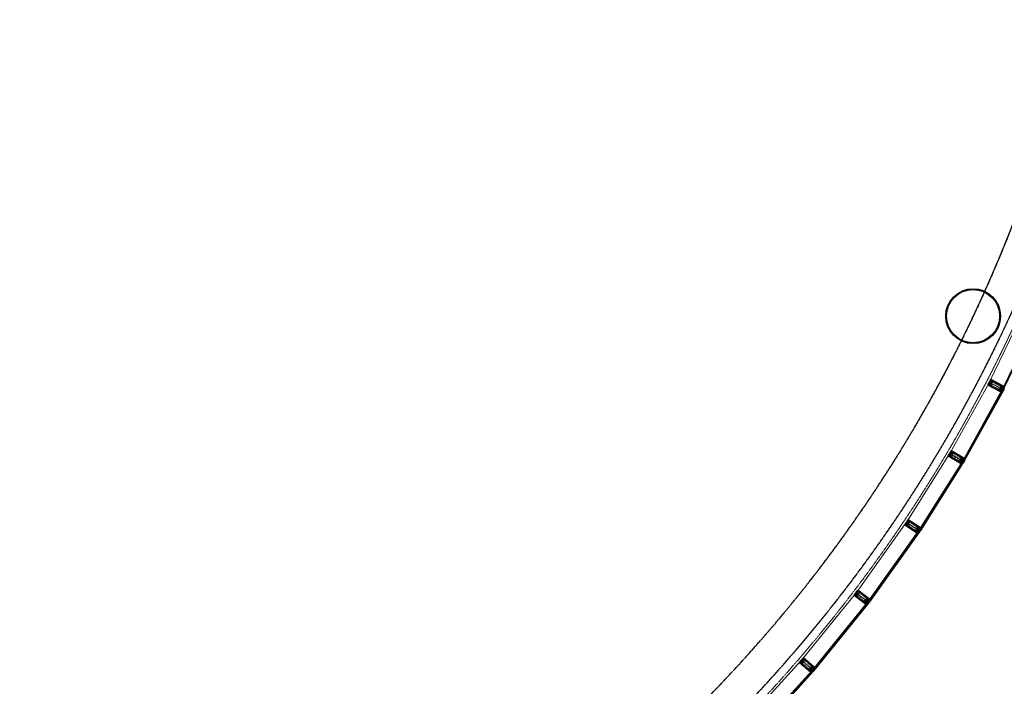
# Model space of a CAD drawing. Header units: millimetres. Extents: x 98667 to 994031, y -2704 to 533009.
# Tile 61 of 153: x 447000 to 464971, y 152882 to 165040. Entities that reach past the tile are written whole.
import ezdxf

# ---------------------------------------------------------------- set-up
doc = ezdxf.new("R2010")
doc.units = ezdxf.units.MM
for name, pattern in [('AP03000E0$0$CENTER', [50.8, 31.75, -6.35, 6.35, -6.35]), ('AP03000E0$0$HIDDEN', [9.525, 6.35, -3.175]), ('AP03000E0$0$HIDDENX2', [19.05, 12.7, -6.35]), ('sp00000g0$0$CENTER', [50.8, 31.75, -6.35, 6.35, -6.35])]:
    doc.linetypes.add(name, pattern=pattern)
for name, color, linetype in [('A-COL ENCLOUSER INNER', 1, 'Continuous'), ('A-COL ENCLOUSER OUTER', 6, 'Continuous'), ('sp00000g0$0$S-GRID', 1, 'sp00000g0$0$CENTER')]:
    doc.layers.add(name, color=color, linetype=linetype)
for name, color, linetype, lineweight in [('AP03000E0$0$A-FLOR-EDGE', 1, 'AP03000E0$0$HIDDENX2', 15), ('AP03000E0$0$A-GLAZ-FULL-EXTR', 2, 'Continuous', 20), ('AP03000E0$0$A-GLAZ-MULL-EXTR', 3, 'Continuous', 35), ('AP03000E0$0$A-WALL-FNSH', 1, 'Continuous', 15)]:
    doc.layers.add(name, color=color, linetype=linetype, lineweight=lineweight)
doc.layers.add('AP03000E0$0$A-Slab Edge Guide', color=55, linetype='Continuous', lineweight=15, plot=False)

msp = doc.modelspace()

# ---------------------------------------------------------------- linework, layer by layer
at = {"color": 251, "linetype": 'AP03000E0$0$CENTER'}
for p, q in [((464696, 158427), (464963, 158289)), ((463977, 157130), (464235, 156977)), ((463186, 155876), (463435, 155709)), ((462266, 154589), (462504, 154407)), ((461270, 153360), (461497, 153164))]:
    msp.add_line(p, q, dxfattribs=at)
at = {"layer": 'A-COL ENCLOUSER INNER', "color": 251}
for radius in [494, 485]:
    msp.add_circle((464401, 159633), radius, dxfattribs=at)
at = {"layer": 'A-COL ENCLOUSER OUTER', "color": 251}
msp.add_circle((464401, 159633), 500, dxfattribs=at)
at = {"layer": 'AP03000E0$0$A-FLOR-EDGE', "color": 251, "linetype": 'AP03000E0$0$HIDDEN'}
msp.add_arc((441331, 170536), 26267, 269.9967, 0.0004, dxfattribs=at)
at = {"layer": 'AP03000E0$0$A-GLAZ-FULL-EXTR', "color": 251}
for p, q in [((465338, 159754), (464701, 158435)), ((464944, 158318), (465581, 159637)), ((465586, 159634), (464949, 158315)), ((464960, 158310), (465597, 159629)), ((464692, 158419), (463982, 157138)), ((464954, 158326), (464949, 158315)), ((464965, 158321), (464954, 158326)), ((464968, 158326), (464957, 158331)), ((464960, 158330), (464957, 158325)), ((464957, 158325), (464962, 158322)), ((464965, 158327), (464960, 158330)), ((464962, 158322), (464965, 158327)), ((464218, 157007), (464928, 158288)), ((464934, 158285), (464223, 157004)), ((464234, 156998), (464944, 158279)), ((464955, 158274), (464244, 156992)), ((464935, 158264), (464925, 158269)), ((464928, 158288), (464934, 158285)), ((464928, 158275), (464934, 158285)), ((464938, 158269), (464928, 158275)), ((464928, 158268), (464930, 158273)), ((464933, 158265), (464928, 158268)), ((464930, 158273), (464936, 158270)), ((464936, 158270), (464933, 158265)), ((464934, 158285), (464944, 158279)), ((464944, 158279), (464938, 158269)), ((464949, 158315), (464944, 158318)), ((464944, 158279), (464955, 158274)), ((464949, 158315), (464960, 158310)), ((464960, 158310), (464965, 158321)), ((464971, 158305), (464960, 158310)), ((463191, 155883), (463973, 157122)), ((464201, 156978), (463419, 155739)), ((463424, 155736), (464206, 156975)), ((464216, 156969), (463435, 155730)), ((463445, 155723), (464226, 156962)), ((464207, 156953), (464196, 156960)), ((464199, 156958), (464202, 156963)), ((464204, 156955), (464199, 156958)), ((464200, 156965), (464206, 156975)), ((464210, 156959), (464200, 156965)), ((464206, 156975), (464201, 156978)), ((464202, 156963), (464207, 156960)), ((464207, 156960), (464204, 156955)), ((464206, 156975), (464216, 156969)), ((464216, 156969), (464210, 156959)), ((464226, 156962), (464216, 156969)), ((464223, 157004), (464218, 157007)), ((464229, 157015), (464223, 157004)), ((464223, 157004), (464234, 156998)), ((464239, 157009), (464229, 157015)), ((464242, 157014), (464232, 157020)), ((464234, 157018), (464232, 157013)), ((464232, 157013), (464237, 157010)), ((464240, 157015), (464234, 157018)), ((464234, 156998), (464239, 157009)), ((464244, 156992), (464234, 156998)), ((464237, 157010), (464240, 157015)), ((463181, 155869), (462271, 154596)), ((462490, 154439), (463401, 155712)), ((463406, 155708), (462495, 154435)), ((462505, 154428), (463416, 155701)), ((463425, 155694), (462515, 154421)), ((463405, 155686), (463395, 155693)), ((463398, 155692), (463401, 155697)), ((463403, 155688), (463398, 155692)), ((463399, 155698), (463406, 155708)), ((463409, 155691), (463399, 155698)), ((463401, 155712), (463406, 155708)), ((463401, 155697), (463406, 155693)), ((463406, 155693), (463403, 155688)), ((463406, 155708), (463416, 155701)), ((463416, 155701), (463409, 155691)), ((463416, 155701), (463425, 155694)), ((463419, 155739), (463424, 155736)), ((463431, 155746), (463424, 155736)), ((463424, 155736), (463435, 155730)), ((463441, 155740), (463431, 155746)), ((463437, 155750), (463433, 155744)), ((463433, 155744), (463438, 155741)), ((463444, 155745), (463434, 155751)), ((463435, 155730), (463441, 155740)), ((463435, 155730), (463445, 155723)), ((463442, 155746), (463437, 155750)), ((463438, 155741), (463442, 155746)), ((461275, 153366), (462260, 154582)), ((462470, 154412), (461485, 153196)), ((461490, 153193), (462475, 154408)), ((462484, 154401), (461499, 153185)), ((461508, 153178), (462494, 154393)), ((462473, 154387), (462464, 154394)), ((462466, 154393), (462470, 154397)), ((462471, 154389), (462466, 154393)), ((462467, 154399), (462475, 154408)), ((462477, 154392), (462467, 154399)), ((462475, 154408), (462470, 154412)), ((462470, 154397), (462474, 154393)), ((462474, 154393), (462471, 154389)), ((462475, 154408), (462484, 154401)), ((462484, 154401), (462477, 154392)), ((462494, 154393), (462484, 154401)), ((462495, 154435), (462490, 154439)), ((462502, 154445), (462495, 154435)), ((462495, 154435), (462505, 154428)), ((462512, 154438), (462502, 154445)), ((462508, 154448), (462505, 154443)), ((462505, 154443), (462510, 154440)), ((462505, 154428), (462512, 154438)), ((462515, 154421), (462505, 154428)), ((462515, 154443), (462506, 154450)), ((462513, 154445), (462508, 154448)), ((462510, 154440), (462513, 154445)), ((461264, 153354), (460208, 152199)), ((460407, 152017), (461463, 153171)), ((461468, 153167), (460411, 152013)), ((460420, 152005), (461477, 153159)), ((461485, 153151), (460429, 151996)), ((461464, 153146), (461456, 153154)), ((461458, 153152), (461462, 153156)), ((461462, 153148), (461458, 153152)), ((461460, 153158), (461468, 153167)), ((461468, 153150), (461460, 153158)), ((461462, 153156), (461466, 153152)), ((461466, 153152), (461462, 153148)), ((461463, 153171), (461468, 153167)), ((461468, 153167), (461477, 153159)), ((461477, 153159), (461468, 153150)), ((461477, 153159), (461485, 153151)), ((461485, 153196), (461490, 153193)), ((461497, 153202), (461490, 153193)), ((461490, 153193), (461499, 153185)), ((461506, 153194), (461497, 153202)), ((461503, 153205), (461499, 153200)), ((461499, 153200), (461504, 153196)), ((461499, 153185), (461506, 153194)), ((461499, 153185), (461508, 153178)), ((461510, 153199), (461501, 153207)), ((461508, 153201), (461503, 153205)), ((461504, 153196), (461508, 153201))]:
    msp.add_line(p, q, dxfattribs=at)
at = {"layer": 'AP03000E0$0$A-GLAZ-FULL-EXTR', "color": 251, "linetype": 'Continuous'}
for p, q in [((464953, 158324), (464958, 158324)), ((464955, 158312), (464955, 158326)), ((464958, 158311), (464958, 158324)), ((464929, 158274), (464929, 158278)), ((464929, 158277), (464942, 158276)), ((464930, 158273), (464941, 158273)), ((464931, 158280), (464944, 158280)), ((464932, 158283), (464938, 158283)), ((464933, 158272), (464933, 158283)), ((464936, 158270), (464936, 158284)), ((464936, 158270), (464939, 158270)), ((464939, 158270), (464939, 158282)), ((464942, 158276), (464942, 158281)), ((464950, 158318), (464964, 158318)), ((464950, 158315), (464962, 158315)), ((464952, 158321), (464965, 158321)), ((464952, 158314), (464952, 158321)), ((464957, 158311), (464961, 158311)), ((464961, 158313), (464961, 158323)), ((464964, 158319), (464964, 158321)), ((464200, 156965), (464206, 156975)), ((464210, 156959), (464200, 156965)), ((464212, 156962), (464202, 156968)), ((464203, 156963), (464209, 156973)), ((464213, 156964), (464203, 156971)), ((464215, 156967), (464205, 156973)), ((464205, 156961), (464212, 156971)), ((464208, 156960), (464214, 156970)), ((464224, 157006), (464238, 157006)), ((464225, 157003), (464236, 157003)), ((464226, 157009), (464238, 157009)), ((464226, 157003), (464226, 157009)), ((464228, 157013), (464232, 157013)), ((464229, 157001), (464229, 157014)), ((464231, 157000), (464235, 157000)), ((464232, 156999), (464232, 157013)), ((464235, 157001), (464235, 157011)), ((464238, 157007), (464238, 157009)), ((463399, 155698), (463414, 155698)), ((463401, 155702), (463415, 155701)), ((463401, 155697), (463401, 155702)), ((463403, 155705), (463410, 155705)), ((463403, 155695), (463411, 155695)), ((463404, 155694), (463404, 155706)), ((463406, 155708), (463406, 155708)), ((463407, 155692), (463408, 155707)), ((463408, 155692), (463409, 155692)), ((463411, 155694), (463411, 155704)), ((463414, 155699), (463414, 155702)), ((463426, 155735), (463432, 155745)), ((463436, 155732), (463426, 155738)), ((463438, 155734), (463428, 155741)), ((463429, 155733), (463435, 155744)), ((463439, 155737), (463429, 155743)), ((463431, 155732), (463438, 155742)), ((463434, 155730), (463440, 155740)), ((462469, 154398), (462477, 154407)), ((462478, 154393), (462469, 154401)), ((462480, 154396), (462471, 154403)), ((462472, 154396), (462479, 154405)), ((462482, 154398), (462473, 154406)), ((462474, 154394), (462482, 154403)), ((462484, 154401), (462475, 154408)), ((462477, 154392), (462484, 154401)), ((462495, 154435), (462510, 154435)), ((462497, 154434), (462497, 154438)), ((462498, 154438), (462511, 154438)), ((462500, 154442), (462507, 154441)), ((462500, 154432), (462508, 154432)), ((462501, 154431), (462501, 154443)), ((462502, 154445), (462503, 154445)), ((462504, 154429), (462504, 154444)), ((462504, 154429), (462505, 154429)), ((462507, 154431), (462507, 154441)), ((462510, 154435), (462510, 154439)), ((461460, 153158), (461460, 153159)), ((461461, 153160), (461476, 153160)), ((461461, 153157), (461474, 153157)), ((461464, 153163), (461472, 153163)), ((461464, 153155), (461464, 153163)), ((461465, 153154), (461471, 153153)), ((461467, 153166), (461469, 153166)), ((461467, 153152), (461467, 153166)), ((461468, 153150), (461468, 153150)), ((461470, 153152), (461470, 153165)), ((461473, 153155), (461473, 153162)), ((461476, 153159), (461476, 153159)), ((461490, 153192), (461497, 153202)), ((461501, 153187), (461491, 153195)), ((461492, 153190), (461500, 153200)), ((461503, 153190), (461493, 153197)), ((461505, 153192), (461495, 153200)), ((461495, 153188), (461502, 153198)), ((461497, 153186), (461505, 153196))]:
    msp.add_line(p, q, dxfattribs=at)
at = {"layer": 'AP03000E0$0$A-GLAZ-MULL-EXTR', "color": 251}
for p, q in [((464692, 158418), (464671, 158378)), ((464671, 158378), (464902, 158259)), ((464675, 158380), (464694, 158417)), ((464853, 158288), (464675, 158380)), ((464701, 158430), (464684, 158397)), ((464684, 158397), (464687, 158396)), ((464687, 158396), (464706, 158433)), ((464694, 158417), (464692, 158418)), ((464722, 158476), (464699, 158432)), ((464699, 158432), (464701, 158430)), ((464704, 158435), (464723, 158472)), ((464706, 158433), (464704, 158435)), ((464952, 158356), (464722, 158476)), ((464723, 158472), (464900, 158380)), ((464900, 158380), (464951, 158354)), ((464951, 158354), (464933, 158319)), ((464937, 158316), (464957, 158354)), ((464957, 158354), (464947, 158334)), ((464947, 158334), (464951, 158332)), ((464951, 158332), (464964, 158356)), ((464957, 158354), (464952, 158356)), ((464964, 158356), (464957, 158354)), ((464903, 158261), (464853, 158288)), ((464902, 158259), (464906, 158256)), ((464921, 158296), (464903, 158261)), ((464906, 158256), (464926, 158294)), ((464906, 158256), (464917, 158276)), ((464908, 158250), (464906, 158256)), ((464921, 158274), (464908, 158250)), ((464930, 158320), (464911, 158283)), ((464911, 158283), (464914, 158281)), ((464914, 158281), (464931, 158314)), ((464917, 158276), (464921, 158274)), ((464924, 158301), (464921, 158296)), ((464959, 158282), (464924, 158301)), ((464926, 158294), (464957, 158278)), ((464933, 158319), (464930, 158320)), ((464931, 158314), (464966, 158296)), ((464968, 158300), (464937, 158316)), ((464957, 158278), (464959, 158282)), ((464966, 158296), (464968, 158300)), ((463949, 157083), (463975, 157126)), ((464173, 156950), (463949, 157083)), ((463975, 157120), (463953, 157084)), ((463953, 157084), (464125, 156982)), ((463975, 157126), (463977, 157124)), ((463977, 157118), (463975, 157120)), ((463977, 157124), (463996, 157156)), ((463999, 157155), (463977, 157118)), ((463982, 157139), (464005, 157177)), ((463985, 157137), (463982, 157139)), ((464006, 157173), (463985, 157137)), ((463996, 157156), (463999, 157155)), ((464005, 157177), (464229, 157045)), ((464178, 157071), (464006, 157173)), ((464227, 157042), (464178, 157071)), ((464125, 156982), (464174, 156953)), ((464177, 156948), (464173, 156950)), ((464174, 156953), (464194, 156987)), ((464199, 156984), (464177, 156948)), ((464177, 156948), (464189, 156967)), ((464179, 156941), (464177, 156948)), ((464193, 156965), (464179, 156941)), ((464189, 156967), (464193, 156965)), ((464192, 156988), (464213, 157025)), ((464194, 156987), (464192, 156988)), ((464216, 157023), (464197, 156991)), ((464197, 156991), (464231, 156971)), ((464229, 156967), (464199, 156984)), ((464205, 157004), (464207, 157008)), ((464239, 156984), (464205, 157004)), ((464207, 157008), (464227, 157042)), ((464233, 157042), (464211, 157006)), ((464211, 157006), (464242, 156988)), ((464213, 157025), (464216, 157023)), ((464233, 157042), (464222, 157023)), ((464222, 157023), (464226, 157021)), ((464226, 157021), (464240, 157044)), ((464229, 157045), (464233, 157042)), ((464231, 156971), (464229, 156967)), ((464240, 157044), (464233, 157042)), ((464242, 156988), (464239, 156984)), ((463155, 155830), (463183, 155872)), ((463371, 155685), (463155, 155830)), ((463183, 155866), (463159, 155831)), ((463159, 155831), (463326, 155719)), ((463183, 155872), (463186, 155870)), ((463185, 155864), (463183, 155866)), ((463209, 155899), (463185, 155864)), ((463186, 155870), (463206, 155901)), ((463191, 155884), (463217, 155921)), ((463194, 155882), (463191, 155884)), ((463217, 155917), (463194, 155882)), ((463206, 155901), (463209, 155899)), ((463217, 155921), (463432, 155777)), ((463383, 155806), (463217, 155917)), ((463326, 155719), (463373, 155688)), ((463375, 155682), (463371, 155685)), ((463373, 155688), (463395, 155720)), ((463399, 155718), (463375, 155682)), ((463375, 155682), (463388, 155701)), ((463377, 155675), (463375, 155682)), ((463392, 155698), (463377, 155675)), ((463431, 155774), (463383, 155806)), ((463388, 155701), (463392, 155698)), ((463392, 155722), (463416, 155757)), ((463395, 155720), (463392, 155722)), ((463418, 155755), (463398, 155725)), ((463398, 155725), (463431, 155702)), ((463428, 155698), (463399, 155718)), ((463406, 155737), (463409, 155741)), ((463439, 155715), (463406, 155737)), ((463409, 155741), (463431, 155774)), ((463437, 155774), (463413, 155738)), ((463413, 155738), (463442, 155719)), ((463416, 155757), (463418, 155755)), ((463437, 155774), (463424, 155755)), ((463424, 155755), (463428, 155752)), ((463428, 155752), (463444, 155775)), ((463431, 155702), (463428, 155698)), ((463432, 155777), (463437, 155774)), ((463444, 155775), (463437, 155774)), ((463442, 155719), (463439, 155715)), ((462259, 154581), (462232, 154545)), ((462236, 154546), (462262, 154579)), ((462271, 154591), (462249, 154562)), ((462249, 154562), (462251, 154560)), ((462251, 154560), (462276, 154593)), ((462262, 154579), (462259, 154581)), ((462299, 154633), (462269, 154593)), ((462269, 154593), (462271, 154591)), ((462274, 154595), (462299, 154629)), ((462276, 154593), (462274, 154595)), ((462506, 154475), (462299, 154633)), ((462299, 154629), (462459, 154507)), ((462232, 154545), (462439, 154388)), ((462395, 154425), (462236, 154546)), ((462441, 154390), (462395, 154425)), ((462439, 154388), (462443, 154385)), ((462465, 154422), (462441, 154390)), ((462443, 154385), (462469, 154419)), ((462443, 154385), (462457, 154403)), ((462444, 154378), (462443, 154385)), ((462461, 154400), (462444, 154378)), ((462478, 154443), (462452, 154410)), ((462452, 154410), (462454, 154408)), ((462454, 154408), (462477, 154437)), ((462457, 154403), (462461, 154400)), ((462459, 154507), (462504, 154473)), ((462468, 154426), (462465, 154422)), ((462500, 154401), (462468, 154426)), ((462469, 154419), (462497, 154397)), ((462477, 154437), (462509, 154413)), ((462480, 154441), (462478, 154443)), ((462504, 154473), (462480, 154441)), ((462484, 154438), (462510, 154472)), ((462512, 154417), (462484, 154438)), ((462510, 154472), (462496, 154454)), ((462496, 154454), (462500, 154451)), ((462497, 154397), (462500, 154401)), ((462500, 154451), (462517, 154473)), ((462510, 154472), (462506, 154475)), ((462509, 154413), (462512, 154417)), ((462517, 154473), (462510, 154472)), ((461263, 153353), (461234, 153318)), ((461234, 153318), (461431, 153149)), ((461238, 153319), (461265, 153351)), ((461389, 153188), (461238, 153319)), ((461275, 153362), (461251, 153334)), ((461251, 153334), (461253, 153332)), ((461253, 153332), (461281, 153364)), ((461265, 153351), (461263, 153353)), ((461305, 153402), (461273, 153364)), ((461273, 153364), (461275, 153362)), ((461278, 153366), (461306, 153398)), ((461281, 153364), (461278, 153366)), ((461502, 153232), (461305, 153402)), ((461306, 153398), (461457, 153267)), ((461433, 153151), (461389, 153188)), ((461431, 153149), (461434, 153145)), ((461458, 153181), (461433, 153151)), ((461434, 153145), (461462, 153178)), ((461434, 153145), (461449, 153162)), ((461435, 153138), (461434, 153145)), ((461453, 153159), (461435, 153138)), ((461472, 153202), (461445, 153170)), ((461445, 153170), (461447, 153168)), ((461447, 153168), (461471, 153196)), ((461449, 153162), (461453, 153159)), ((461457, 153267), (461500, 153230)), ((461462, 153185), (461458, 153181)), ((461492, 153159), (461462, 153185)), ((461462, 153178), (461489, 153155)), ((461471, 153196), (461502, 153170)), ((461475, 153200), (461472, 153202)), ((461500, 153230), (461475, 153200)), ((461478, 153197), (461506, 153229)), ((461505, 153174), (461478, 153197)), ((461489, 153155), (461492, 153159)), ((461506, 153229), (461492, 153212)), ((461492, 153212), (461495, 153208)), ((461495, 153208), (461513, 153229)), ((461506, 153229), (461502, 153232)), ((461502, 153170), (461505, 153174)), ((461513, 153229), (461506, 153229))]:
    msp.add_line(p, q, dxfattribs=at)
at = {"layer": 'AP03000E0$0$A-GLAZ-MULL-EXTR', "color": 251, "linetype": 'AP03000E0$0$HIDDENX2'}
for p, q in [((464711, 158391), (464734, 158436)), ((464855, 158288), (464722, 158357)), ((464723, 158385), (464746, 158430)), ((464861, 158300), (464728, 158369)), ((464762, 158435), (464896, 158366)), ((464768, 158446), (464901, 158377)), ((464878, 158277), (464924, 158366)), ((464901, 158349), (464878, 158305)), ((464912, 158344), (464889, 158299)), ((464941, 158357), (464918, 158312)), ((464924, 158366), (464941, 158357)), ((464895, 158268), (464878, 158277)), ((464918, 158312), (464895, 158268)), ((464016, 157136), (463990, 157093)), ((464026, 157130), (464001, 157087)), ((464005, 157070), (464134, 156993)), ((464173, 157058), (464043, 157134)), ((464179, 157069), (464050, 157145)), ((463999, 157059), (464128, 156983)), ((464200, 157056), (464149, 156970)), ((464149, 156970), (464167, 156960)), ((464151, 156998), (464177, 157041)), ((464162, 156991), (464188, 157035)), ((464167, 156960), (464192, 157003)), ((464192, 157003), (464218, 157046)), ((464218, 157046), (464200, 157056)), ((463225, 155880), (463197, 155838)), ((463235, 155873), (463207, 155831)), ((463211, 155814), (463335, 155730)), ((463377, 155793), (463252, 155876)), ((463384, 155803), (463259, 155887)), ((463204, 155804), (463328, 155720)), ((463405, 155789), (463349, 155706)), ((463349, 155706), (463366, 155695)), ((463353, 155734), (463380, 155775)), ((463363, 155727), (463391, 155768)), ((463366, 155695), (463394, 155736)), ((463394, 155736), (463421, 155778)), ((463421, 155778), (463405, 155789)), ((462274, 154551), (462305, 154591)), ((462284, 154543), (462314, 154583)), ((462332, 154586), (462451, 154495)), ((462340, 154595), (462459, 154505)), ((462398, 154425), (462279, 154516)), ((462406, 154435), (462287, 154526)), ((462418, 154410), (462479, 154489)), ((462434, 154398), (462418, 154410)), ((462454, 154477), (462423, 154437)), ((462464, 154470), (462433, 154430)), ((462464, 154438), (462434, 154398)), ((462495, 154477), (462464, 154438)), ((462479, 154489), (462495, 154477)), ((461276, 153322), (461309, 153359)), ((461285, 153313), (461318, 153351)), ((461400, 153198), (461287, 153296)), ((461336, 153353), (461449, 153255)), ((461344, 153362), (461457, 153264)), ((461392, 153188), (461279, 153286)), ((461411, 153172), (461476, 153248)), ((461426, 153159), (461411, 153172)), ((461451, 153237), (461418, 153199)), ((461459, 153197), (461426, 153159)), ((461460, 153229), (461427, 153191)), ((461492, 153235), (461459, 153197)), ((461476, 153248), (461492, 153235))]:
    msp.add_line(p, q, dxfattribs=at)
at = {"layer": 'AP03000E0$0$A-GLAZ-MULL-EXTR', "color": 251, "linetype": 'Continuous'}
for p, q in [((464947, 158334), (464947, 158334)), ((464948, 158336), (464953, 158336)), ((464949, 158339), (464955, 158339)), ((464949, 158333), (464952, 158333)), ((464950, 158332), (464950, 158340)), ((464951, 158342), (464956, 158342)), ((464952, 158346), (464958, 158346)), ((464953, 158336), (464953, 158347)), ((464954, 158349), (464960, 158349)), ((464956, 158342), (464956, 158353)), ((464956, 158352), (464961, 158352)), ((464959, 158348), (464959, 158355)), ((464960, 158355), (464963, 158355)), ((464963, 158354), (464963, 158356)), ((464907, 158257), (464912, 158257)), ((464907, 158254), (464910, 158254)), ((464908, 158260), (464914, 158260)), ((464908, 158251), (464908, 158260)), ((464908, 158250), (464909, 158250)), ((464910, 158263), (464915, 158263)), ((464911, 158266), (464917, 158266)), ((464911, 158255), (464911, 158266)), ((464913, 158270), (464919, 158269)), ((464915, 158273), (464920, 158273)), ((464915, 158262), (464915, 158272)), ((464916, 158276), (464918, 158276)), ((464918, 158268), (464918, 158276)), ((464921, 158274), (464921, 158274)), ((464181, 156944), (464177, 156946)), ((464178, 156945), (464190, 156966)), ((464182, 156947), (464178, 156950)), ((464179, 156942), (464179, 156942)), ((464184, 156950), (464180, 156952)), ((464186, 156953), (464181, 156955)), ((464187, 156955), (464183, 156958)), ((464189, 156958), (464185, 156961)), ((464191, 156961), (464186, 156963)), ((464192, 156964), (464188, 156966)), ((464226, 157021), (464222, 157023)), ((464228, 157024), (464223, 157026)), ((464224, 157022), (464236, 157043)), ((464229, 157026), (464225, 157029)), ((464231, 157029), (464227, 157032)), ((464233, 157032), (464228, 157034)), ((464234, 157035), (464230, 157037)), ((464236, 157037), (464232, 157040)), ((464237, 157040), (464233, 157043)), ((464239, 157043), (464238, 157044)), ((463376, 155681), (463389, 155700)), ((463379, 155679), (463376, 155681)), ((463377, 155676), (463376, 155677)), ((463377, 155676), (463391, 155699)), ((463381, 155682), (463377, 155684)), ((463383, 155684), (463378, 155687)), ((463384, 155687), (463380, 155690)), ((463386, 155689), (463382, 155692)), ((463388, 155692), (463384, 155695)), ((463390, 155695), (463385, 155698)), ((463391, 155697), (463387, 155700)), ((463429, 155753), (463424, 155756)), ((463425, 155754), (463438, 155774)), ((463430, 155755), (463426, 155758)), ((463428, 155753), (463443, 155775)), ((463432, 155758), (463428, 155761)), ((463434, 155761), (463430, 155763)), ((463436, 155763), (463431, 155766)), ((463437, 155766), (463433, 155769)), ((463439, 155769), (463435, 155771)), ((463441, 155771), (463437, 155774)), ((463443, 155774), (463441, 155775)), ((462443, 154384), (462449, 154384)), ((462444, 154378), (462444, 154387)), ((462444, 154381), (462446, 154381)), ((462445, 154387), (462451, 154387)), ((462447, 154390), (462453, 154390)), ((462448, 154382), (462448, 154391)), ((462450, 154393), (462456, 154393)), ((462451, 154387), (462451, 154395)), ((462452, 154397), (462458, 154397)), ((462454, 154400), (462460, 154400)), ((462454, 154391), (462454, 154399)), ((462457, 154395), (462457, 154402)), ((462460, 154399), (462460, 154400)), ((462497, 154453), (462502, 154453)), ((462498, 154457), (462504, 154457)), ((462499, 154452), (462499, 154458)), ((462500, 154460), (462506, 154460)), ((462502, 154454), (462502, 154462)), ((462503, 154463), (462509, 154463)), ((462505, 154466), (462511, 154466)), ((462505, 154458), (462505, 154466)), ((462507, 154469), (462514, 154469)), ((462508, 154462), (462508, 154470)), ((462511, 154466), (462511, 154472)), ((462512, 154472), (462516, 154472)), ((462515, 154470), (462515, 154473)), ((461435, 153147), (461442, 153147)), ((461435, 153143), (461439, 153143)), ((461435, 153140), (461436, 153140)), ((461436, 153140), (461436, 153147)), ((461438, 153150), (461445, 153150)), ((461439, 153143), (461439, 153151)), ((461441, 153153), (461447, 153153)), ((461442, 153147), (461442, 153155)), ((461444, 153156), (461450, 153156)), ((461446, 153159), (461453, 153159)), ((461446, 153151), (461446, 153158)), ((461449, 153162), (461449, 153162)), ((461449, 153154), (461449, 153162)), ((461452, 153158), (461452, 153160)), ((461493, 153210), (461493, 153214)), ((461493, 153213), (461499, 153213)), ((461494, 153210), (461496, 153210)), ((461495, 153216), (461502, 153216)), ((461497, 153210), (461497, 153218)), ((461498, 153219), (461505, 153219)), ((461500, 153214), (461500, 153221)), ((461501, 153222), (461507, 153222)), ((461503, 153226), (461510, 153226)), ((461503, 153217), (461503, 153225)), ((461506, 153229), (461513, 153229)), ((461506, 153221), (461506, 153229)), ((461509, 153225), (461509, 153229)), ((461513, 153229), (461513, 153229))]:
    msp.add_line(p, q, dxfattribs=at)
at = {"layer": 'AP03000E0$0$A-GLAZ-MULL-EXTR', "color": 251, "linetype": 'AP03000E0$0$HIDDENX2'}
for centre, radius, start, end in [((464734, 158380), 25, 152.6044, 242.6044), ((464734, 158380), 12.5, 152.6044, 242.6044), ((464757, 158424), 25, 62.6044, 152.6044), ((464757, 158424), 12.5, 62.6044, 152.6044), ((464890, 158355), 12.5, 332.6044, 62.6044), ((464890, 158355), 25, 332.6044, 62.6044), ((464867, 158311), 25, 242.6044, 332.6044), ((464867, 158311), 12.5, 242.6044, 332.6044), ((464012, 157081), 25, 149.3753, 239.3753), ((464012, 157081), 12.5, 149.3753, 239.3753), ((464037, 157124), 25, 59.3753, 149.3753), ((464037, 157124), 12.5, 59.3753, 149.3753), ((464166, 157047), 25, 329.3753, 59.3753), ((464141, 157004), 25, 239.3753, 329.3753), ((464141, 157004), 12.5, 239.3753, 329.3753), ((464166, 157047), 12.5, 329.3753, 59.3753), ((463218, 155824), 25, 146.1461, 236.1461), ((463218, 155824), 12.5, 146.1461, 236.1461), ((463245, 155866), 25, 56.1461, 146.1461), ((463245, 155866), 12.5, 56.1461, 146.1461), ((463342, 155741), 25, 236.1461, 326.1461), ((463342, 155741), 12.5, 236.1461, 326.1461), ((463370, 155782), 12.5, 326.1461, 56.1461), ((463370, 155782), 25, 326.1461, 56.1461), ((462294, 154536), 25, 142.7017, 232.7017), ((462324, 154576), 25, 52.7017, 142.7017), ((462324, 154576), 12.5, 52.7017, 142.7017), ((462294, 154536), 12.5, 142.7017, 232.7017), ((462413, 154445), 25, 232.7017, 322.7017), ((462413, 154445), 12.5, 232.7017, 322.7017), ((462444, 154485), 12.5, 322.7017, 52.7017), ((462444, 154485), 25, 322.7017, 52.7017), ((461295, 153305), 25, 139.2572, 229.2572), ((461295, 153305), 12.5, 139.2572, 229.2572), ((461328, 153343), 25, 49.2572, 139.2572), ((461328, 153343), 12.5, 49.2572, 139.2572), ((461409, 153207), 25, 229.2572, 319.2572), ((461409, 153207), 12.5, 229.2572, 319.2572), ((461441, 153245), 12.5, 319.2572, 49.2572), ((461441, 153245), 25, 319.2572, 49.2572)]:
    msp.add_arc(centre, radius, start, end, dxfattribs=at)
at = {"layer": 'AP03000E0$0$A-GLAZ-MULL-EXTR', "color": 251}
for centre, start, end in [((464953, 158278), 90.665, 214.5437), ((464953, 158277), 90.665, 214.5437), ((464954, 158277), 90.665, 214.5437), ((464955, 158276), 90.665, 214.5437), ((464956, 158276), 90.665, 214.5437), ((464957, 158275), 90.665, 214.5437), ((464966, 158304), 90.665, 214.5437), ((464967, 158304), 90.665, 214.5437), ((464968, 158303), 90.665, 214.5437), ((464969, 158303), 90.665, 214.5437), ((464970, 158302), 90.665, 214.5437), ((464971, 158302), 90.665, 214.5437), ((464225, 156966), 87.4359, 211.3146), ((464224, 156966), 87.4359, 211.3146), ((464226, 156965), 87.4359, 211.3146), ((464227, 156965), 87.4359, 211.3146), ((464228, 156964), 87.4359, 211.3146), ((464229, 156964), 87.4359, 211.3146), ((464240, 156992), 87.4359, 211.3146), ((464241, 156992), 87.4359, 211.3146), ((464241, 156991), 87.4359, 211.3146), ((464242, 156991), 87.4359, 211.3146), ((464243, 156990), 87.4359, 211.3146), ((464244, 156990), 87.4359, 211.3146), ((463424, 155698), 84.2068, 208.0855), ((463425, 155697), 84.2068, 208.0855), ((463424, 155698), 84.2068, 208.0855), ((463426, 155697), 84.2068, 208.0855), ((463427, 155696), 84.2068, 208.0855), ((463428, 155695), 84.2068, 208.0855), ((463440, 155723), 84.2068, 208.0855), ((463441, 155723), 84.2068, 208.0855), ((463442, 155722), 84.2068, 208.0855), ((463443, 155721), 84.2068, 208.0855), ((463444, 155721), 84.2068, 208.0855), ((463444, 155720), 84.2068, 208.0855), ((462492, 154398), 80.7623, 204.641), ((462493, 154397), 80.7623, 204.641), ((462494, 154396), 80.7623, 204.641), ((462495, 154396), 80.7623, 204.641), ((462495, 154395), 80.7623, 204.641), ((462496, 154395), 80.7623, 204.641), ((462511, 154421), 80.7623, 204.641), ((462510, 154421), 80.7623, 204.641), ((462512, 154420), 80.7623, 204.641), ((462513, 154420), 80.7623, 204.641), ((462514, 154419), 80.7623, 204.641), ((462514, 154418), 80.7623, 204.641), ((461484, 153155), 77.3178, 201.1965), ((461485, 153155), 77.3178, 201.1965), ((461486, 153154), 77.3178, 201.1965), ((461487, 153153), 77.3178, 201.1965), ((461487, 153153), 77.3178, 201.1965), ((461488, 153152), 77.3178, 201.1965), ((461504, 153178), 77.3178, 201.1965), ((461505, 153177), 77.3178, 201.1965), ((461505, 153177), 77.3178, 201.1965), ((461506, 153176), 77.3178, 201.1965), ((461507, 153175), 77.3178, 201.1965), ((461508, 153175), 77.3178, 201.1965)]:
    msp.add_arc(centre, 2.83, start, end, dxfattribs=at)
at = {"layer": 'AP03000E0$0$A-Slab Edge Guide', "color": 251, "linetype": 'AP03000E0$0$HIDDEN'}
msp.add_arc((441331, 170536), 25517, 269.9967, 0.0005, dxfattribs=at)
at = {"layer": 'AP03000E0$0$A-WALL-FNSH', "color": 251, "linetype": 'AP03000E0$0$HIDDEN'}
for radius in [26124, 26119]:
    msp.add_arc((441329, 170537), radius, 270.0043, 359.9987, dxfattribs=at)
at = {"layer": 'sp00000g0$0$S-GRID', "color": 251}
msp.add_arc((441329, 170537), 25519, 270, 359.9987, dxfattribs=at)

doc.saveas('drawing.dxf')
